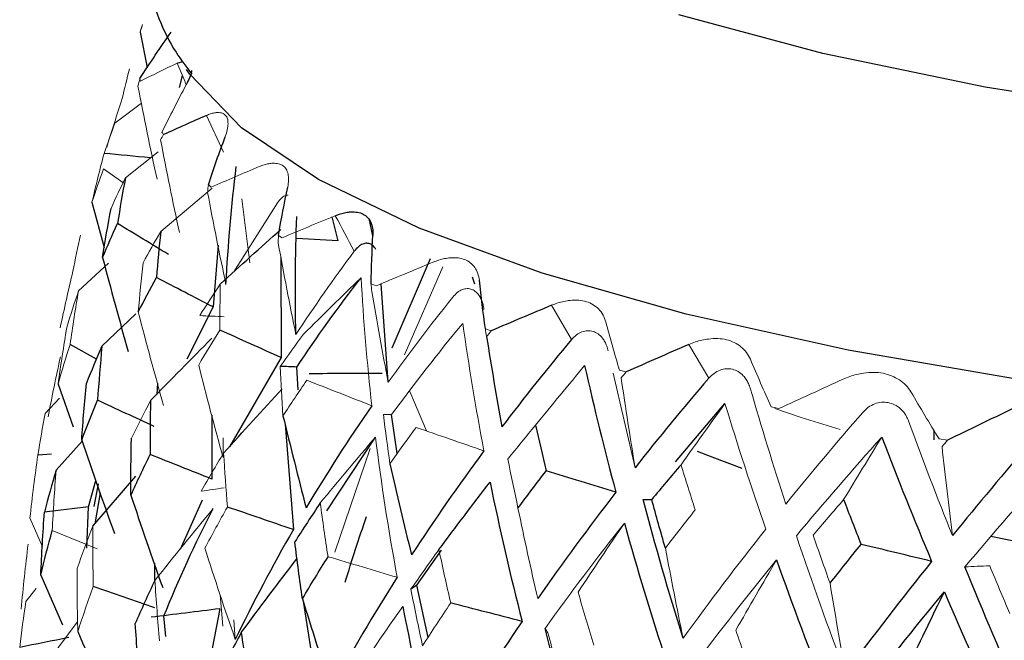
# Model space of a CAD drawing. Header units: millimetres. Extents: x -204 to 47, y -6 to 339.
# Tile 6 of 13: x -22.42 to -10.66, y 143.42 to 150.84. Entities that reach past the tile are written whole.
import ezdxf

# ---------------------------------------------------------------- set-up
doc = ezdxf.new("R2010")
doc.units = ezdxf.units.MM

msp = doc.modelspace()

# ---------------------------------------------------------------- linework, layer by layer
at = {"color": 7, "linetype": 'Continuous', "lineweight": 25}
for p, q in [((-20.979, 150.691), (-20.893, 150.269)), ((-20.537, 150.322), (-20.469, 150.341)), ((-20.506, 150.032), (-20.473, 150.169)), ((-21.553, 148.661), (-21.406, 148.121)), ((-18.614, 148.2), (-18.683, 148.485)), ((-18.198, 148.257), (-18.243, 148.467)), ((-18.614, 148.2), (-19.109, 148.225)), ((-20.047, 148.148), (-20.107, 147.409)), ((-21.713, 147.602), (-21.354, 147.931)), ((-19.296, 148.004), (-19.294, 146.804)), ((-17.969, 146.922), (-17.509, 147.987)), ((-16.981, 147.681), (-17.007, 147.763)), ((-18.014, 146.508), (-18.1, 147.686)), ((-20.107, 147.409), (-20.421, 146.784)), ((-21.434, 146.939), (-21.029, 147.328)), ((-21.499, 146.786), (-21.814, 146.96)), ((-19.294, 146.804), (-19.912, 145.737)), ((-19.089, 146.417), (-19.107, 146.691)), ((-21.957, 146.486), (-21.778, 145.975)), ((-20.77, 146.498), (-20.78, 146.364)), ((-14.585, 145.558), (-13.993, 146.254)), ((-20.121, 146.117), (-20.12, 145.351)), ((-17.908, 145.656), (-17.974, 146.122)), ((-19.247, 146.009), (-19.148, 144.748)), ((-11.5, 145.938), (-11.5, 145.822)), ((-18.746, 144.972), (-18.167, 145.853)), ((-22.036, 145.65), (-22.199, 145.637)), ((-21.543, 144.791), (-21.029, 145.386)), ((-21.593, 145.022), (-21.506, 145.334)), ((-21.526, 145.023), (-21.476, 145.296)), ((-21.454, 145.186), (-21.52, 144.817)), ((-21.616, 144.527), (-21.593, 145.022)), ((-20.235, 145.098), (-20.501, 144.512)), ((-10.336, 144.567), (-10.819, 144.666)), ((-17.673, 144.086), (-17.377, 144.503)), ((-20.808, 144.345), (-20.806, 144.133)), ((-22.164, 144.204), (-21.903, 143.611)), ((-17.539, 143.46), (-17.673, 144.086)), ((-19.03, 143.894), (-18.828, 142.593)), ((-20.67, 143.472), (-20.693, 143.718)), ((-20.026, 143.802), (-20.139, 143.222))]:
    msp.add_line(p, q, dxfattribs=at)
at = {"color": 144, "linetype": 'Continuous', "lineweight": 18}
for p, q in [((-21.278, 149.604), (-20.963, 149.844)), ((-19.982, 149.257), (-20.187, 149.697)), ((-21.154, 148.953), (-20.763, 149.262)), ((-21.174, 148.887), (-21.415, 149.06)), ((-20.732, 148.309), (-20.117, 148.827)), ((-19.337, 148.653), (-19.857, 147.83)), ((-19.764, 148.701), (-19.669, 147.937)), ((-19.327, 148.264), (-19.28, 148.236)), ((-17.364, 147.888), (-17.82, 146.835)), ((-18.219, 147.687), (-18.16, 147.661)), ((-15.827, 147.018), (-16.064, 147.429)), ((-16.855, 147.148), (-16.784, 147.124)), ((-14.187, 146.557), (-14.424, 146.961)), ((-15.254, 146.655), (-15.173, 146.633)), ((-15.067, 145.488), (-15.328, 146.618)), ((-17.758, 146.399), (-17.558, 145.927)), ((-22.11, 146.137), (-21.942, 146.317)), ((-13.44, 146.214), (-13.349, 146.195)), ((-19.987, 145.608), (-19.985, 145.844)), ((-11.436, 145.832), (-11.337, 145.816)), ((-21.981, 145.459), (-21.67, 145.803)), ((-18.229, 145.718), (-18.653, 144.478)), ((-22.294, 144.887), (-22.144, 144.543)), ((-21.491, 144.517), (-22.027, 144.736)), ((-22.341, 143.889), (-22.219, 144.046)), ((-20.02, 143.97), (-19.989, 143.596)), ((-22.054, 143.207), (-21.73, 143.641)), ((-19.841, 143.433), (-19.859, 143.671))]:
    msp.add_line(p, q, dxfattribs=at)
at = {"color": 8, "linetype": 'Continuous', "lineweight": 25, "flags": 128}
msp.add_lwpolyline([(15.573, 151.248), (14.019, 150.746), (12.225, 150.301), (10.222, 149.92), (8.044, 149.61), (5.728, 149.376), (3.315, 149.223), (0.844, 149.152), (-1.64, 149.166), (-4.097, 149.263), (-6.484, 149.443), (-8.759, 149.701), (-10.885, 150.035), (-12.825, 150.437), (-14.545, 150.901)], dxfattribs=at)
at = {"color": 7, "linetype": 'Continuous', "lineweight": 25, "flags": 128}
for points in [[(-0.675, 145.804), (-3.216, 145.866), (-5.708, 146.009), (-8.114, 146.23), (-10.397, 146.525), (-12.523, 146.891), (-14.458, 147.322), (-16.175, 147.811), (-17.646, 148.351), (-18.849, 148.933), (-19.767, 149.55), (-20.386, 150.191), (-20.425, 150.247)], [(-13.786, 145.48), (-14.146, 145.613), (-14.321, 145.682)]]:
    msp.add_lwpolyline(points, dxfattribs=at)
at = {"color": 144, "linetype": 'Continuous', "lineweight": 18, "flags": 128}
msp.add_lwpolyline([(-12.618, 145.943), (-13.083, 146.089), (-13.397, 146.195)], dxfattribs=at)
at = {"color": 144, "linetype": 'Continuous', "lineweight": 18}
for centre, radius, start, end in [((-19.456, 150.367), 1.55, 164.4355, 165.5998), ((-19.524, 150.401), 1.479, 190.2132, 191.4141), ((-18.78, 150.745), 2.304, 212.7806, 213.6744), ((-17.296, 152.1), 4.319, 228.4056, 228.9934)]:
    msp.add_arc(centre, radius, start, end, dxfattribs=at)
at = {"color": 7, "linetype": 'Continuous', "lineweight": 25}
for points, knots in [([(-11.5, 158.073), (-11.91, 157.997), (-12.99, 157.797), (-14.555, 157.396), (-16.198, 156.877), (-17.654, 156.272), (-18.86, 155.595), (-19.787, 154.853), (-20.447, 154.059), (-20.867, 153.199), (-21.047, 152.252), (-20.932, 151.3), (-20.669, 150.595), (-20.426, 150.275), (-20.361, 150.19)], [0, 0, 0, 0, 0.064708, 0.170304, 0.277309, 0.386566, 0.499404, 0.598577, 0.681412, 0.755476, 0.825948, 0.900685, 0.973486, 1, 1, 1, 1]), ([(-20.365, 150.236), (-20.365, 150.23), (-20.364, 150.191), (-20.399, 150.122), (-20.428, 150.064)], [0, 0, 0, 0, 0.15793, 1, 1, 1, 1]), ([(-18.647, 148.499), (-18.626, 148.508), (-18.582, 148.524), (-18.52, 148.539), (-18.452, 148.547), (-18.38, 148.544), (-18.313, 148.522), (-18.259, 148.482), (-18.222, 148.424), (-18.199, 148.353), (-18.198, 148.295), (-18.198, 148.267)], [0, 0, 0, 0, 0.081752, 0.164931, 0.250654, 0.376507, 0.500448, 0.624254, 0.749972, 0.877224, 1, 1, 1, 1]), ([(-18.163, 148.094), (-18.169, 148.105), (-18.185, 148.135), (-18.222, 148.161), (-18.268, 148.174), (-18.319, 148.163), (-18.371, 148.132), (-18.404, 148.093), (-18.42, 148.074)], [0, 0, 0, 0, 0.105103, 0.284176, 0.463402, 0.641999, 0.82191, 1, 1, 1, 1])]:
    msp.add_open_spline(points, degree=3, knots=knots, dxfattribs=at)
at = {"color": 144, "linetype": 'Continuous', "lineweight": 18}
for points in [[(-20.979, 150.691), (-20.969, 150.721), (-20.959, 150.752), (-20.949, 150.783)], [(-20.979, 150.691), (-20.972, 150.711), (-20.964, 150.732), (-20.957, 150.752)], [(-20.537, 150.322), (-20.685, 150.251), (-20.831, 150.18), (-20.974, 150.108)], [(-21.104, 150.255), (-21.135, 150.137), (-21.164, 150.018), (-21.191, 149.898)], [(-21.004, 150.046), (-20.996, 150.077), (-20.988, 150.108), (-20.98, 150.139)], [(-21.004, 150.046), (-20.932, 149.674), (-20.856, 149.303), (-20.776, 148.934)], [(-20.717, 149.498), (-20.624, 149.688), (-20.527, 149.876), (-20.428, 150.064)], [(-21.376, 149.32), (-21.317, 149.513), (-21.255, 149.706), (-21.191, 149.898)], [(-21.278, 149.604), (-21.324, 149.485), (-21.367, 149.365), (-21.408, 149.244)], [(-20.734, 149.405), (-20.722, 149.426), (-20.71, 149.447), (-20.698, 149.468)], [(-20.734, 149.405), (-20.662, 149.035), (-20.587, 148.667), (-20.509, 148.299)], [(-21.553, 148.661), (-21.507, 148.855), (-21.459, 149.05), (-21.408, 149.244)], [(-21.553, 148.661), (-21.509, 148.794), (-21.463, 148.927), (-21.415, 149.06)], [(-19.555, 149.086), (-19.749, 149.005), (-19.941, 148.923), (-20.13, 148.841)], [(-21.154, 148.953), (-21.213, 148.832), (-21.27, 148.71), (-21.325, 148.587)], [(-20.172, 148.776), (-20.17, 148.808), (-20.167, 148.839), (-20.163, 148.87)], [(-20.172, 148.776), (-20.103, 148.409), (-20.03, 148.043), (-19.953, 147.678)], [(-18.647, 148.499), (-18.86, 148.412), (-19.071, 148.324), (-19.28, 148.236)], [(-18.647, 148.499), (-18.571, 148.357), (-18.495, 148.215), (-18.42, 148.074)], [(-20.732, 148.309), (-20.804, 148.186), (-20.874, 148.062), (-20.942, 147.938)], [(-21.688, 148.268), (-21.722, 148.124), (-21.753, 147.98), (-21.781, 147.835)], [(-19.328, 148.17), (-19.328, 148.201), (-19.327, 148.232), (-19.327, 148.264)], [(-19.328, 148.17), (-19.261, 147.805), (-19.192, 147.441), (-19.118, 147.078)], [(-18.42, 148.074), (-18.666, 147.745), (-18.898, 147.413), (-19.118, 147.078)], [(-21, 147.349), (-20.983, 147.546), (-20.964, 147.742), (-20.942, 147.938)], [(-17.478, 147.944), (-17.707, 147.85), (-17.934, 147.755), (-18.16, 147.661)], [(-21.932, 147.161), (-21.885, 147.386), (-21.834, 147.611), (-21.781, 147.835)], [(-19.026, 147.083), (-18.799, 147.31), (-18.569, 147.535), (-18.339, 147.758)], [(-18.339, 147.758), (-18.311, 147.251), (-18.268, 146.741), (-18.211, 146.228)], [(-21.713, 147.602), (-21.763, 147.457), (-21.81, 147.311), (-21.853, 147.165)], [(-21.713, 147.602), (-21.75, 147.388), (-21.784, 147.174), (-21.814, 146.96)], [(-20.02, 147.683), (-20.104, 147.558), (-20.186, 147.432), (-20.265, 147.305)], [(-20.02, 147.683), (-20.024, 147.5), (-20.025, 147.317), (-20.025, 147.132)], [(-18.212, 147.593), (-18.214, 147.624), (-18.216, 147.656), (-18.219, 147.687)], [(-18.212, 147.593), (-18.149, 147.23), (-18.084, 146.868), (-18.014, 146.508)], [(-17.244, 147.526), (-17.513, 147.189), (-17.77, 146.85), (-18.014, 146.508)], [(-21, 147.349), (-20.903, 146.976), (-20.803, 146.603), (-20.698, 146.233)], [(-19.973, 147.291), (-20.071, 147.297), (-20.168, 147.301), (-20.265, 147.305)], [(-15.254, 146.655), (-15.311, 146.848), (-15.365, 147.039), (-15.416, 147.231)], [(-21.957, 146.486), (-21.926, 146.713), (-21.891, 146.939), (-21.853, 147.165)], [(-20.278, 146.715), (-20.196, 146.854), (-20.112, 146.994), (-20.025, 147.132)], [(-17.974, 146.122), (-17.706, 146.489), (-17.422, 146.853), (-17.124, 147.213)], [(-17.124, 147.213), (-17.053, 146.708), (-16.969, 146.2), (-16.872, 145.689)], [(-16.841, 147.055), (-16.845, 147.086), (-16.85, 147.117), (-16.855, 147.148)], [(-16.841, 147.055), (-16.822, 147.078), (-16.803, 147.101), (-16.784, 147.124)], [(-20.854, 146.289), (-20.612, 146.539), (-20.368, 146.788), (-20.122, 147.034)], [(-19.026, 147.083), (-19.121, 146.955), (-19.214, 146.827), (-19.304, 146.697)], [(-21.957, 146.486), (-21.913, 146.645), (-21.865, 146.803), (-21.814, 146.96)], [(-21.929, 146.813), (-21.982, 146.574), (-22.031, 146.335), (-22.076, 146.095)], [(-13.44, 146.214), (-13.526, 146.405), (-13.609, 146.594), (-13.69, 146.784)], [(-20.278, 146.715), (-20.185, 146.345), (-20.088, 145.975), (-19.987, 145.608)], [(-19.272, 146.108), (-19.285, 146.304), (-19.296, 146.501), (-19.304, 146.697)], [(-16.256, 145.996), (-16.061, 146.235), (-15.865, 146.473), (-15.669, 146.709)], [(-19.272, 146.108), (-19.179, 146.25), (-19.084, 146.391), (-18.987, 146.533)], [(-18.211, 146.228), (-18.47, 146.33), (-18.728, 146.432), (-18.987, 146.533)], [(-15.233, 146.562), (-15.213, 146.586), (-15.193, 146.609), (-15.173, 146.633)], [(-15.233, 146.562), (-15.18, 146.202), (-15.125, 145.844), (-15.067, 145.488)], [(-12.581, 146.546), (-12.838, 146.429), (-13.094, 146.312), (-13.349, 146.195)], [(-13.266, 145.053), (-13.417, 145.516), (-13.558, 145.977), (-13.691, 146.437)], [(-20.854, 146.289), (-20.933, 146.14), (-21.009, 145.991), (-21.082, 145.841)], [(-11.436, 145.832), (-11.551, 146.019), (-11.662, 146.206), (-11.772, 146.393)], [(-14.518, 145.523), (-14.344, 145.768), (-14.169, 146.012), (-13.993, 146.254)], [(-13.993, 146.254), (-13.841, 145.755), (-13.679, 145.255), (-13.506, 144.753)], [(-22.11, 146.137), (-22.143, 145.971), (-22.173, 145.804), (-22.199, 145.637)], [(-17.995, 145.535), (-18.023, 145.731), (-18.048, 145.927), (-18.072, 146.123)], [(-17.974, 146.122), (-18.007, 146.123), (-18.04, 146.123), (-18.072, 146.123)], [(-12.348, 146.149), (-12.663, 145.786), (-12.969, 145.42), (-13.266, 145.053)], [(-17.995, 145.535), (-17.893, 145.68), (-17.788, 145.825), (-17.682, 145.97)], [(-16.872, 145.689), (-17.142, 145.783), (-17.412, 145.877), (-17.682, 145.97)], [(-16.256, 145.996), (-16.368, 145.861), (-16.478, 145.726), (-16.586, 145.591)], [(-11.277, 144.676), (-11.46, 145.134), (-11.634, 145.59), (-11.801, 146.046)], [(-18.827, 145.066), (-18.609, 145.33), (-18.389, 145.593), (-18.167, 145.853)], [(-18.167, 145.853), (-18.097, 145.297), (-18.011, 144.739), (-17.908, 144.178)], [(-13.14, 144.674), (-12.812, 145.069), (-12.472, 145.462), (-12.121, 145.853)], [(-12.576, 145.107), (-12.425, 145.357), (-12.274, 145.606), (-12.121, 145.853)], [(-11.401, 145.741), (-11.38, 145.766), (-11.359, 145.791), (-11.337, 145.816)], [(-11.401, 145.741), (-11.362, 145.384), (-11.321, 145.029), (-11.277, 144.676)], [(-22.294, 144.887), (-22.266, 145.137), (-22.235, 145.388), (-22.199, 145.637)], [(-19.981, 145.662), (-20.073, 145.511), (-20.162, 145.359), (-20.248, 145.207)], [(-19.981, 145.662), (-19.968, 145.448), (-19.953, 145.233), (-19.935, 145.018)], [(-16.465, 145.006), (-16.507, 145.201), (-16.548, 145.396), (-16.586, 145.591)], [(-21.981, 145.459), (-22, 145.218), (-22.015, 144.977), (-22.027, 144.736)], [(-14.518, 145.523), (-14.463, 145.343), (-14.407, 145.163), (-14.349, 144.983)], [(-11.127, 144.302), (-10.787, 144.707), (-10.438, 145.11), (-10.079, 145.512)], [(-19.976, 145.247), (-20.067, 145.234), (-20.158, 145.221), (-20.248, 145.207)], [(-12.576, 145.107), (-12.698, 144.965), (-12.82, 144.823), (-12.94, 144.681)], [(-20.802, 144.14), (-20.572, 144.429), (-20.34, 144.715), (-20.106, 144.999)], [(-20.205, 144.525), (-20.118, 144.69), (-20.028, 144.854), (-19.935, 145.018)], [(-18.827, 145.066), (-18.798, 144.852), (-18.767, 144.638), (-18.734, 144.424)], [(-16.465, 145.006), (-16.39, 144.643), (-16.311, 144.282), (-16.229, 143.923)], [(-14.705, 144.527), (-14.588, 144.679), (-14.47, 144.831), (-14.349, 144.983)], [(-21.543, 144.791), (-21.609, 144.622), (-21.671, 144.453), (-21.73, 144.283)], [(-21.543, 144.791), (-21.544, 144.55), (-21.542, 144.308), (-21.537, 144.067)], [(-16.141, 143.567), (-15.841, 143.988), (-15.526, 144.408), (-15.195, 144.825)], [(-15.747, 144), (-15.565, 144.277), (-15.38, 144.552), (-15.195, 144.825)], [(-13.506, 144.753), (-13.848, 144.32), (-14.178, 143.886), (-14.494, 143.451)], [(-12.555, 143.036), (-12.762, 143.583), (-12.957, 144.129), (-13.14, 144.674)], [(-12.738, 144.106), (-12.807, 144.297), (-12.874, 144.489), (-12.94, 144.681)], [(-22.315, 144.574), (-22.347, 144.316), (-22.375, 144.056), (-22.399, 143.796)], [(-20.205, 144.525), (-20.088, 144.159), (-19.967, 143.795), (-19.841, 143.433)], [(-14.705, 144.527), (-14.637, 144.167), (-14.567, 143.808), (-14.494, 143.451)], [(-17.908, 144.178), (-18.183, 144.261), (-18.458, 144.343), (-18.734, 144.424)], [(-17.41, 144.509), (-17.523, 144.352), (-17.635, 144.193), (-17.744, 144.035)], [(-17.41, 144.509), (-17.365, 144.297), (-17.318, 144.084), (-17.269, 143.871)], [(-21.722, 143.53), (-21.729, 143.781), (-21.731, 144.032), (-21.73, 144.283)], [(-14.382, 143.098), (-14.061, 143.529), (-13.726, 143.958), (-13.378, 144.386)], [(-13.864, 143.545), (-13.703, 143.827), (-13.541, 144.108), (-13.378, 144.386)], [(-11.127, 144.302), (-11.029, 144.307), (-10.931, 144.312), (-10.831, 144.316)], [(-10.592, 143.747), (-10.673, 143.936), (-10.753, 144.126), (-10.831, 144.316)], [(-21.722, 143.53), (-21.664, 143.709), (-21.603, 143.888), (-21.537, 144.067)], [(-20.802, 144.14), (-20.787, 143.899), (-20.767, 143.658), (-20.745, 143.417)], [(-12.738, 144.106), (-12.679, 143.747), (-12.618, 143.39), (-12.555, 143.036)], [(-17.605, 143.36), (-17.654, 143.585), (-17.7, 143.81), (-17.744, 144.035)], [(-15.747, 144), (-15.687, 143.789), (-15.625, 143.578), (-15.561, 143.367)], [(-22.341, 143.889), (-22.37, 143.707), (-22.395, 143.524), (-22.416, 143.341)], [(-18.46, 142.93), (-18.256, 143.232), (-18.05, 143.532), (-17.842, 143.829)], [(-17.605, 143.36), (-17.496, 143.53), (-17.384, 143.701), (-17.269, 143.871)], [(-16.141, 143.567), (-16.131, 143.55), (-16.12, 143.533), (-16.108, 143.515)], [(-15.924, 142.845), (-15.988, 143.068), (-16.049, 143.292), (-16.108, 143.515)], [(-13.864, 143.545), (-13.79, 143.336), (-13.713, 143.127), (-13.636, 142.918)]]:
    msp.add_open_spline(points, degree=3, dxfattribs=at)
at = {"color": 7, "linetype": 'Continuous', "lineweight": 25}
for points in [[(-20.98, 150.139), (-20.859, 150.325), (-20.735, 150.51), (-20.608, 150.694)], [(-20.187, 149.697), (-20.36, 149.621), (-20.53, 149.545), (-20.698, 149.468)], [(-20.163, 148.87), (-20.099, 149.062), (-20.032, 149.253), (-19.961, 149.443)], [(-20.858, 149.191), (-21.041, 149.209), (-21.225, 149.227), (-21.408, 149.244)], [(-19.953, 147.678), (-19.926, 148.151), (-19.885, 148.621), (-19.83, 149.087)], [(-21.154, 148.953), (-21.187, 148.771), (-21.219, 148.588), (-21.248, 148.405)], [(-19.327, 148.264), (-19.292, 148.457), (-19.255, 148.65), (-19.214, 148.842)], [(-21.427, 148.001), (-21.395, 148.196), (-21.361, 148.392), (-21.325, 148.587)], [(-21.427, 148.001), (-21.369, 148.136), (-21.31, 148.27), (-21.248, 148.405)], [(-20.637, 148.035), (-20.841, 148.159), (-21.044, 148.282), (-21.248, 148.405)], [(-19.118, 147.078), (-19.127, 147.551), (-19.124, 148.021), (-19.107, 148.489)], [(-20.732, 148.309), (-20.751, 148.127), (-20.768, 147.943), (-20.782, 147.759)], [(-20.02, 147.683), (-19.78, 147.902), (-19.539, 148.12), (-19.297, 148.336)], [(-18.219, 147.687), (-18.215, 147.881), (-18.208, 148.074), (-18.198, 148.267)], [(-21.427, 148.001), (-21.328, 147.624), (-21.226, 147.249), (-21.119, 146.875)], [(-21, 147.349), (-20.93, 147.486), (-20.857, 147.623), (-20.782, 147.759)], [(-20.107, 147.409), (-20.332, 147.526), (-20.557, 147.643), (-20.782, 147.759)], [(-19.107, 146.691), (-18.867, 147.051), (-18.611, 147.406), (-18.339, 147.758)], [(-16.855, 147.148), (-16.881, 147.342), (-16.905, 147.535), (-16.926, 147.728)], [(-16.064, 147.429), (-16.305, 147.328), (-16.545, 147.226), (-16.784, 147.124)], [(-19.294, 146.804), (-19.538, 146.914), (-19.782, 147.023), (-20.025, 147.132)], [(-16.841, 147.055), (-16.783, 146.693), (-16.722, 146.334), (-16.658, 145.975)], [(-15.827, 147.018), (-16.115, 146.673), (-16.392, 146.325), (-16.658, 145.975)], [(-21.434, 146.939), (-21.499, 146.792), (-21.561, 146.645), (-21.619, 146.497)], [(-21.434, 146.939), (-21.454, 146.724), (-21.472, 146.51), (-21.487, 146.295)], [(-14.424, 146.961), (-14.675, 146.852), (-14.924, 146.742), (-15.173, 146.633)], [(-19.107, 146.691), (-19.174, 146.694), (-19.239, 146.696), (-19.304, 146.697)], [(-15.669, 146.709), (-15.557, 146.207), (-15.432, 145.702), (-15.296, 145.195)], [(-18.088, 146.613), (-18.379, 146.613), (-18.669, 146.612), (-18.96, 146.611)], [(-14.187, 146.557), (-14.491, 146.203), (-14.784, 145.846), (-15.067, 145.488)], [(-21.675, 145.816), (-21.66, 146.044), (-21.641, 146.271), (-21.619, 146.497)], [(-19.981, 145.662), (-19.749, 145.919), (-19.515, 146.175), (-19.28, 146.429)], [(-21.675, 145.816), (-21.615, 145.976), (-21.553, 146.136), (-21.487, 146.295)], [(-20.809, 145.979), (-21.035, 146.085), (-21.261, 146.19), (-21.487, 146.295)], [(-20.854, 146.289), (-20.858, 146.075), (-20.859, 145.859), (-20.857, 145.645)], [(-18.211, 146.228), (-18.49, 145.824), (-18.752, 145.418), (-18.995, 145.009)], [(-10.562, 146.191), (-10.821, 146.066), (-11.079, 145.941), (-11.337, 145.816)], [(-19.272, 146.108), (-19.183, 145.74), (-19.091, 145.374), (-18.995, 145.009)], [(-16.256, 145.996), (-16.215, 145.815), (-16.173, 145.633), (-16.129, 145.451)], [(-21.675, 145.816), (-21.549, 145.443), (-21.419, 145.071), (-21.284, 144.7)], [(-21.088, 145.159), (-21.089, 145.387), (-21.087, 145.614), (-21.082, 145.841)], [(-12.121, 145.853), (-11.932, 145.36), (-11.733, 144.865), (-11.525, 144.368)], [(-10.335, 145.801), (-10.657, 145.427), (-10.971, 145.052), (-11.277, 144.676)], [(-21.088, 145.159), (-21.014, 145.321), (-20.938, 145.483), (-20.857, 145.645)], [(-20.12, 145.351), (-20.366, 145.449), (-20.612, 145.547), (-20.857, 145.645)], [(-16.872, 145.689), (-17.177, 145.276), (-17.465, 144.861), (-17.737, 144.445)], [(-21.981, 145.459), (-22.031, 145.292), (-22.077, 145.125), (-22.12, 144.957)], [(-17.995, 145.535), (-17.912, 145.17), (-17.826, 144.807), (-17.737, 144.445)], [(-14.518, 145.523), (-14.636, 145.385), (-14.752, 145.247), (-14.868, 145.108)], [(-16.465, 145.006), (-16.355, 145.154), (-16.243, 145.302), (-16.129, 145.451)], [(-15.296, 145.195), (-15.574, 145.281), (-15.851, 145.366), (-16.129, 145.451)], [(-17.41, 144.509), (-17.207, 144.78), (-17.004, 145.049), (-16.799, 145.316)], [(-16.799, 145.316), (-16.686, 144.763), (-16.559, 144.208), (-16.416, 143.651)], [(-21.088, 145.159), (-20.966, 144.79), (-20.839, 144.422), (-20.708, 144.055)], [(-15.296, 145.195), (-15.622, 144.773), (-15.933, 144.349), (-16.229, 143.923)], [(-14.969, 145.106), (-14.936, 145.107), (-14.902, 145.108), (-14.868, 145.108)], [(-14.494, 143.451), (-14.666, 144.004), (-14.825, 144.556), (-14.969, 145.106)], [(-14.705, 144.527), (-14.761, 144.721), (-14.815, 144.914), (-14.868, 145.108)], [(-12.576, 145.107), (-12.508, 144.929), (-12.439, 144.751), (-12.368, 144.572)], [(-21.593, 145.022), (-21.769, 145.001), (-21.945, 144.979), (-22.12, 144.957)], [(-20.693, 143.718), (-20.519, 144.148), (-20.323, 144.575), (-20.106, 144.999)], [(-19.148, 144.748), (-19.411, 144.838), (-19.673, 144.928), (-19.935, 145.018)], [(-18.827, 145.066), (-18.931, 144.911), (-19.032, 144.757), (-19.13, 144.602)], [(-22.164, 144.204), (-22.153, 144.455), (-22.138, 144.706), (-22.12, 144.957)], [(-18.529, 144.121), (-18.448, 144.382), (-18.363, 144.644), (-18.274, 144.906)], [(-15.195, 144.825), (-15.041, 144.276), (-14.874, 143.725), (-14.694, 143.173)], [(-22.164, 144.204), (-22.122, 144.382), (-22.076, 144.559), (-22.027, 144.736)], [(-19.148, 144.748), (-19.4, 144.311), (-19.631, 143.872), (-19.841, 143.433)], [(-19.039, 143.922), (-19.072, 144.149), (-19.102, 144.375), (-19.13, 144.602)], [(-12.738, 144.106), (-12.616, 144.261), (-12.493, 144.417), (-12.368, 144.572)], [(-11.525, 144.368), (-11.806, 144.437), (-12.087, 144.505), (-12.368, 144.572)], [(-19.039, 143.922), (-18.94, 144.09), (-18.838, 144.257), (-18.734, 144.424)], [(-19.77, 143.517), (-19.552, 143.813), (-19.331, 144.106), (-19.108, 144.397)], [(-13.378, 144.386), (-13.185, 143.842), (-12.981, 143.297), (-12.765, 142.752)], [(-11.525, 144.368), (-11.88, 143.925), (-12.223, 143.481), (-12.555, 143.036)], [(-10.44, 142.682), (-10.679, 143.223), (-10.908, 143.762), (-11.127, 144.302)], [(-17.908, 144.178), (-18.19, 143.733), (-18.453, 143.287), (-18.696, 142.841)], [(-20.802, 143.815), (-21.048, 143.899), (-21.292, 143.983), (-21.537, 144.067)], [(-20.802, 144.14), (-20.884, 143.969), (-20.961, 143.798), (-21.036, 143.626)], [(-17.673, 144.086), (-17.697, 144.07), (-17.721, 144.053), (-17.744, 144.035)], [(-12.421, 142.686), (-12.084, 143.127), (-11.734, 143.567), (-11.373, 144.006)], [(-11.786, 143.151), (-11.649, 143.438), (-11.512, 143.723), (-11.373, 144.006)], [(-11.373, 144.006), (-11.144, 143.469), (-10.905, 142.931), (-10.657, 142.392)], [(-19.039, 143.922), (-18.928, 143.56), (-18.814, 143.199), (-18.696, 142.841)], [(-17.842, 143.829), (-17.725, 143.232), (-17.59, 142.635), (-17.437, 142.036)], [(-16.416, 143.651), (-16.7, 143.725), (-16.985, 143.798), (-17.269, 143.871)], [(-20.026, 143.802), (-20.3, 143.768), (-20.573, 143.734), (-20.846, 143.7)], [(-20.976, 142.874), (-20.999, 143.125), (-21.019, 143.376), (-21.036, 143.626)], [(-16.416, 143.651), (-16.725, 143.197), (-17.015, 142.743), (-17.288, 142.288)], [(-21.722, 143.53), (-21.569, 143.168), (-21.412, 142.808), (-21.25, 142.451)], [(-19.77, 143.517), (-19.865, 143.343), (-19.957, 143.169), (-20.046, 142.995)], [(-19.77, 143.517), (-19.737, 143.277), (-19.701, 143.037), (-19.661, 142.797)], [(-15.637, 141.782), (-15.822, 142.377), (-15.99, 142.972), (-16.141, 143.567)], [(-21.831, 143.458), (-22.027, 143.419), (-22.222, 143.38), (-22.416, 143.341)]]:
    msp.add_open_spline(points, degree=3, dxfattribs=at)
at = {"color": 144, "linetype": 'Continuous', "lineweight": 18}
for points, knots in [([(-20.428, 150.065), (-20.432, 150.076), (-20.469, 150.162), (-20.505, 150.248), (-20.537, 150.322)], [0, 0, 0, 0, 0.132943, 1, 1, 1, 1]), ([(-20.187, 149.697), (-20.17, 149.704), (-20.136, 149.718), (-20.089, 149.729), (-20.04, 149.734), (-19.993, 149.727), (-19.955, 149.701), (-19.932, 149.659), (-19.926, 149.6), (-19.933, 149.529), (-19.952, 149.472), (-19.961, 149.443)], [0, 0, 0, 0, 0.081752, 0.164931, 0.250654, 0.376507, 0.500448, 0.624254, 0.749972, 0.877224, 1, 1, 1, 1]), ([(-19.555, 149.086), (-19.535, 149.094), (-19.496, 149.109), (-19.441, 149.122), (-19.382, 149.128), (-19.322, 149.123), (-19.269, 149.099), (-19.231, 149.057), (-19.209, 148.999), (-19.201, 148.928), (-19.21, 148.87), (-19.214, 148.842)], [0, 0, 0, 0, 0.081752, 0.164931, 0.250654, 0.376507, 0.500448, 0.624254, 0.749972, 0.877224, 1, 1, 1, 1]), ([(-19.21, 148.746), (-19.217, 148.746), (-19.23, 148.745), (-19.258, 148.735), (-19.294, 148.71), (-19.323, 148.672), (-19.337, 148.653)], [0, 0, 0, 0, 0.165586, 0.333209, 0.668301, 1, 1, 1, 1]), ([(-17.478, 147.944), (-17.455, 147.953), (-17.408, 147.971), (-17.34, 147.988), (-17.262, 147.999), (-17.18, 147.998), (-17.099, 147.978), (-17.032, 147.94), (-16.98, 147.883), (-16.941, 147.814), (-16.931, 147.756), (-16.926, 147.728)], [0, 0, 0, 0, 0.081752, 0.164931, 0.250654, 0.376507, 0.500448, 0.624254, 0.749972, 0.877224, 1, 1, 1, 1]), ([(-16.871, 147.379), (-16.875, 147.399), (-16.881, 147.438), (-16.898, 147.489), (-16.924, 147.542), (-16.963, 147.589), (-17.014, 147.621), (-17.071, 147.632), (-17.131, 147.619), (-17.191, 147.585), (-17.226, 147.546), (-17.244, 147.526)], [0, 0, 0, 0, 0.0831956, 0.1658512, 0.2502114, 0.3747786, 0.4998885, 0.625105, 0.7498817, 0.8755772, 1, 1, 1, 1]), ([(-16.064, 147.429), (-16.039, 147.439), (-15.99, 147.458), (-15.916, 147.477), (-15.831, 147.49), (-15.739, 147.492), (-15.646, 147.475), (-15.565, 147.439), (-15.499, 147.384), (-15.446, 147.316), (-15.426, 147.259), (-15.416, 147.231)], [0, 0, 0, 0, 0.0817521, 0.1649313, 0.2506544, 0.3765067, 0.5004479, 0.6242539, 0.7499719, 0.8772243, 1, 1, 1, 1]), ([(-15.389, 146.884), (-15.394, 146.903), (-15.404, 146.942), (-15.427, 146.993), (-15.46, 147.044), (-15.507, 147.09), (-15.568, 147.12), (-15.634, 147.129), (-15.702, 147.114), (-15.768, 147.079), (-15.807, 147.038), (-15.827, 147.018)], [0, 0, 0, 0, 0.0831956, 0.1658512, 0.2502114, 0.3747786, 0.4998885, 0.625105, 0.7498817, 0.8755772, 1, 1, 1, 1]), ([(-14.424, 146.961), (-14.398, 146.971), (-14.346, 146.992), (-14.268, 147.013), (-14.177, 147.029), (-14.077, 147.034), (-13.973, 147.02), (-13.88, 146.987), (-13.8, 146.934), (-13.733, 146.868), (-13.704, 146.812), (-13.69, 146.784)], [0, 0, 0, 0, 0.081752, 0.164931, 0.250654, 0.376507, 0.500448, 0.624254, 0.749972, 0.877224, 1, 1, 1, 1]), ([(-13.691, 146.437), (-13.698, 146.456), (-13.711, 146.495), (-13.739, 146.545), (-13.779, 146.595), (-13.833, 146.639), (-13.903, 146.668), (-13.978, 146.674), (-14.053, 146.657), (-14.125, 146.62), (-14.166, 146.578), (-14.187, 146.557)], [0, 0, 0, 0, 0.083196, 0.165851, 0.250211, 0.374779, 0.499889, 0.625105, 0.749882, 0.875577, 1, 1, 1, 1]), ([(-12.581, 146.546), (-12.555, 146.557), (-12.502, 146.58), (-12.42, 146.604), (-12.324, 146.622), (-12.217, 146.63), (-12.104, 146.619), (-12, 146.589), (-11.908, 146.539), (-11.828, 146.475), (-11.79, 146.42), (-11.772, 146.393)], [0, 0, 0, 0, 0.081752, 0.164931, 0.250654, 0.376507, 0.500448, 0.624254, 0.749972, 0.877224, 1, 1, 1, 1]), ([(-11.801, 146.046), (-11.809, 146.065), (-11.825, 146.102), (-11.858, 146.152), (-11.904, 146.201), (-11.966, 146.243), (-12.043, 146.269), (-12.125, 146.273), (-12.206, 146.254), (-12.283, 146.214), (-12.326, 146.171), (-12.348, 146.149)], [0, 0, 0, 0, 0.083196, 0.165851, 0.250211, 0.374779, 0.499889, 0.625105, 0.749882, 0.875577, 1, 1, 1, 1])]:
    msp.add_open_spline(points, degree=3, knots=knots, dxfattribs=at)

doc.saveas('drawing.dxf')
